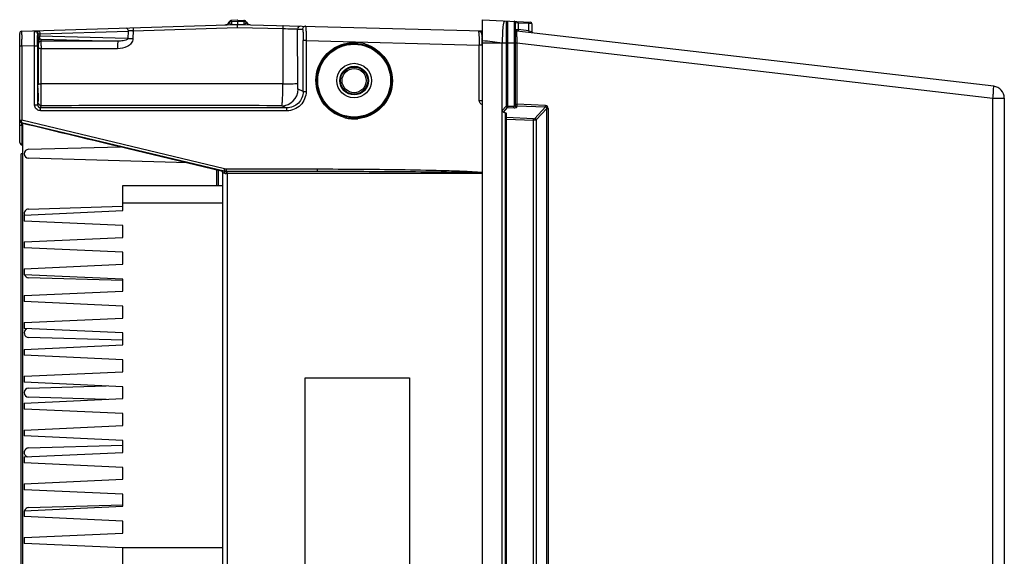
# Model space of a CAD drawing. Header units: inches. Extents: x 0 to 166, y 0 to 117.
# Tile 17 of 72: x 66.93 to 79.91, y 18.48 to 25.55. Entities that reach past the tile are written whole.
import ezdxf

# ---------------------------------------------------------------- set-up
doc = ezdxf.new("R2010")
doc.units = ezdxf.units.IN
doc.header["$LTSCALE"] = 9.105315
doc.header["$MEASUREMENT"] = 0
doc.layers.get('0').update_dxf_attribs({"linetype": 'CONTINUOUS'})

msp = doc.modelspace()

# ---------------------------------------------------------------- linework, layer by layer
at = {"color": 7, "linetype": 'CONTINUOUS'}
for p, q in [((66.959, 25.397), (69.805, 25.487)), ((68.427, 25.405), (69.802, 25.449)), ((69.805, 25.544), (69.725, 25.541)), ((69.725, 25.527), (69.725, 25.541)), ((69.725, 25.527), (69.805, 25.53)), ((69.725, 25.527), (69.725, 25.487)), ((69.725, 25.487), (69.805, 25.489)), ((69.725, 25.487), (69.725, 25.485)), ((69.802, 25.449), (70.4, 25.433)), ((69.805, 25.544), (69.885, 25.541)), ((69.805, 25.529), (69.885, 25.527)), ((69.805, 25.489), (69.885, 25.487)), ((69.805, 25.487), (69.805, 25.489)), ((69.805, 25.487), (73.032, 25.403)), ((69.884, 25.485), (69.885, 25.487)), ((69.885, 25.541), (69.885, 25.527)), ((69.885, 25.527), (69.885, 25.487)), ((73.032, 10.99), (73.032, 25.55)), ((73.032, 25.55), (73.664, 25.517)), ((73.345, 25.534), (73.345, 24.412)), ((73.363, 25.533), (73.363, 24.412)), ((73.448, 25.528), (73.448, 24.408)), ((73.466, 24.417), (73.466, 25.509)), ((73.504, 25.506), (73.467, 25.509)), ((73.504, 25.506), (73.504, 25.419)), ((73.645, 25.498), (73.504, 25.506)), ((73.645, 25.402), (73.645, 25.498)), ((73.652, 25.498), (73.645, 25.498)), ((73.683, 25.497), (73.652, 25.498)), ((73.683, 25.497), (73.683, 25.396)), ((66.931, 23.931), (66.931, 25.368)), ((67.168, 25.358), (67.168, 25.337)), ((67.168, 25.337), (67.169, 25.279)), ((67.173, 25.363), (67.197, 25.365)), ((67.197, 25.365), (68.36, 25.401)), ((67.197, 25.365), (67.197, 25.334)), ((68.357, 25.304), (67.197, 25.334)), ((68.36, 25.401), (68.357, 25.304)), ((68.36, 25.401), (68.366, 25.402)), ((68.419, 25.405), (68.427, 25.405)), ((68.427, 25.405), (68.424, 25.301)), ((70.4, 25.433), (70.401, 24.704)), ((70.596, 24.709), (70.595, 25.426)), ((70.595, 25.426), (70.66, 25.424)), ((73.019, 25.368), (73.021, 25.36)), ((73.466, 25.421), (73.497, 25.419)), ((79.772, 24.674), (73.484, 25.401)), ((73.484, 25.323), (73.484, 25.34)), ((73.497, 25.419), (73.504, 25.419)), ((73.645, 25.402), (73.504, 25.419)), ((73.645, 25.402), (73.681, 25.396)), ((73.681, 25.396), (73.682, 25.396)), ((66.96, 25.201), (66.931, 25.201)), ((66.959, 25.276), (66.959, 25.293)), ((66.959, 25.22), (66.959, 25.276)), ((66.96, 25.201), (66.959, 25.22)), ((67.127, 25.206), (66.96, 25.201)), ((66.96, 25.201), (66.96, 24.224)), ((67.127, 24.429), (67.127, 25.206)), ((67.127, 25.206), (67.167, 25.206)), ((67.167, 25.206), (67.167, 24.429)), ((67.17, 25.254), (67.169, 25.279)), ((67.17, 25.254), (67.178, 25.23)), ((67.217, 25.269), (67.209, 25.294)), ((67.209, 25.294), (68.225, 25.267)), ((67.215, 25.254), (67.216, 25.26)), ((70.669, 24.604), (70.669, 25.274)), ((70.707, 25.274), (70.669, 25.274)), ((70.707, 25.274), (70.707, 24.604)), ((70.707, 25.274), (72.989, 25.215)), ((72.989, 24.485), (72.989, 25.215)), ((73.027, 25.215), (72.989, 25.215)), ((73.027, 25.215), (73.027, 24.485)), ((73.345, 25.239), (73.032, 25.239)), ((73.292, 11.302), (73.292, 25.239)), ((73.345, 25.239), (73.36, 25.239)), ((73.466, 25.239), (73.363, 25.239)), ((73.466, 25.244), (73.485, 25.244)), ((73.485, 25.244), (73.485, 24.435)), ((73.485, 25.244), (79.761, 24.517)), ((67.177, 25.101), (67.177, 25.129)), ((67.213, 24.703), (67.213, 25.168)), ((71.655, 25.136), (71.655, 25.124)), ((67.172, 25.022), (67.17, 25.022)), ((67.17, 24.668), (67.172, 24.668)), ((70.669, 24.604), (70.601, 24.633)), ((70.669, 24.604), (70.707, 24.604)), ((67.127, 24.429), (67.167, 24.429)), ((67.176, 24.455), (67.167, 24.429)), ((67.207, 24.39), (67.215, 24.416)), ((70.385, 24.416), (70.452, 24.388)), ((72.989, 24.485), (73.027, 24.485)), ((73.345, 24.412), (73.292, 24.354)), ((73.345, 24.412), (73.363, 24.412)), ((73.363, 24.412), (73.448, 24.408)), ((73.472, 24.435), (73.485, 24.435)), ((73.861, 24.419), (73.485, 24.435)), ((73.485, 24.398), (73.485, 24.416)), ((73.485, 24.416), (73.861, 24.4)), ((79.761, 15.267), (79.761, 24.517)), ((79.761, 24.517), (79.911, 24.517)), ((79.911, 24.517), (79.911, 15.278)), ((70.452, 24.388), (67.207, 24.39)), ((70.454, 24.349), (67.209, 24.35)), ((73.307, 24.331), (73.363, 24.393)), ((73.307, 24.331), (73.337, 24.321)), ((73.337, 12.22), (73.337, 24.321)), ((73.348, 12.228), (73.348, 24.313)), ((73.363, 24.393), (73.448, 24.389)), ((73.861, 24.4), (73.723, 24.247)), ((73.741, 24.228), (73.879, 24.381)), ((73.879, 12.16), (73.879, 24.381)), ((73.879, 24.381), (73.898, 24.381)), ((73.898, 24.381), (73.898, 12.16)), ((66.931, 24.224), (66.96, 24.224)), ((66.96, 24.156), (66.931, 24.156)), ((66.953, 24.195), (69.626, 23.556)), ((66.955, 24.204), (66.96, 24.224)), ((66.959, 24.178), (66.959, 24.19)), ((66.96, 24.156), (66.959, 24.178)), ((69.632, 23.584), (66.96, 24.224)), ((66.96, 24.156), (66.96, 23.9)), ((66.96, 24.156), (66.97, 24.156)), ((66.97, 12.35), (66.97, 24.191)), ((73.705, 24.244), (73.348, 24.259)), ((73.348, 24.24), (73.705, 24.225)), ((73.705, 12.316), (73.705, 24.225)), ((73.741, 24.228), (73.741, 12.312)), ((66.96, 23.9), (66.97, 23.9)), ((66.95, 12.759), (66.95, 23.782)), ((66.97, 23.782), (66.95, 23.782)), ((67.049, 23.841), (68.26, 23.876)), ((68.344, 23.856), (69.586, 23.557)), ((69.148, 23.663), (67.049, 23.723)), ((69.529, 23.363), (69.529, 23.571)), ((69.548, 23.566), (69.548, 23.363)), ((69.585, 23.56), (69.586, 23.557)), ((69.589, 23.56), (69.586, 23.561)), ((69.591, 23.552), (69.589, 23.551)), ((69.608, 13.009), (69.608, 23.532)), ((69.649, 23.552), (70.858, 23.552)), ((69.654, 23.582), (70.857, 23.582)), ((73.032, 23.523), (69.655, 23.523)), ((69.664, 23.523), (69.664, 13.018)), ((68.289, 23.034), (68.289, 23.363)), ((68.289, 23.363), (69.608, 23.363)), ((69.608, 23.133), (68.289, 23.133)), ((66.99, 22.975), (68.289, 23.034)), ((67.049, 23.054), (68.287, 23.09)), ((66.99, 22.975), (66.99, 22.896)), ((68.289, 22.837), (66.99, 22.896)), ((68.289, 22.68), (68.289, 22.837)), ((66.99, 22.621), (68.289, 22.68)), ((66.99, 22.621), (66.99, 22.542)), ((68.289, 22.483), (66.99, 22.542)), ((68.289, 22.326), (68.289, 22.483)), ((66.99, 22.266), (68.289, 22.326)), ((66.99, 22.266), (66.99, 22.188)), ((68.289, 22.129), (66.99, 22.188)), ((68.289, 22.113), (67.049, 22.148)), ((68.289, 21.971), (68.289, 22.129)), ((66.99, 21.912), (68.289, 21.971)), ((66.99, 21.912), (66.99, 21.833)), ((68.289, 21.774), (66.99, 21.833)), ((68.289, 21.617), (68.289, 21.774)), ((66.99, 21.558), (68.289, 21.617)), ((66.99, 21.558), (66.99, 21.479)), ((68.289, 21.42), (66.99, 21.479)), ((68.289, 21.263), (68.289, 21.42)), ((68.291, 21.325), (67.049, 21.361)), ((66.99, 21.203), (68.289, 21.263)), ((66.99, 21.203), (66.99, 21.125)), ((68.289, 21.066), (66.99, 21.125)), ((68.289, 20.908), (68.289, 21.066)), ((66.99, 20.849), (68.289, 20.908)), ((66.99, 20.849), (66.99, 20.77)), ((68.289, 20.711), (66.99, 20.77)), ((70.694, 15.711), (70.694, 20.829)), ((70.694, 20.829), (72.07, 20.829)), ((72.07, 20.829), (72.07, 15.711)), ((67.049, 20.692), (68.073, 20.721)), ((68.289, 20.554), (68.289, 20.711)), ((66.99, 20.495), (68.289, 20.554)), ((68.073, 20.544), (67.049, 20.574)), ((66.99, 20.495), (66.99, 20.416)), ((68.289, 20.357), (66.99, 20.416)), ((68.289, 20.2), (68.289, 20.357)), ((66.99, 20.14), (68.289, 20.2)), ((66.99, 20.14), (66.99, 20.062)), ((68.289, 20.003), (66.99, 20.062)), ((68.289, 19.845), (68.289, 20.003)), ((67.049, 19.904), (68.291, 19.94)), ((66.99, 19.786), (68.289, 19.845)), ((66.99, 19.786), (66.99, 19.707)), ((68.289, 19.648), (66.99, 19.707)), ((68.289, 19.491), (68.289, 19.648)), ((66.99, 19.432), (68.289, 19.491)), ((66.99, 19.432), (66.99, 19.353)), ((68.289, 19.294), (66.99, 19.353)), ((68.289, 19.137), (68.289, 19.294)), ((66.99, 19.077), (68.289, 19.137)), ((67.049, 19.117), (68.289, 19.153)), ((66.99, 19.077), (66.99, 18.999)), ((68.289, 18.94), (66.99, 18.999)), ((68.289, 18.782), (68.289, 18.94)), ((66.99, 18.723), (68.289, 18.782)), ((66.99, 18.723), (66.99, 18.644)), ((68.289, 18.585), (66.99, 18.644)), ((68.289, 17.955), (68.289, 18.585)), ((69.608, 18.585), (68.289, 18.585))]:
    msp.add_line(p, q, dxfattribs=at)
for points in [[(73.345, 24.412), (73.345, 24.41), (73.345, 24.408), (73.346, 24.407), (73.346, 24.405), (73.347, 24.404), (73.348, 24.402), (73.348, 24.401), (73.349, 24.4), (73.35, 24.399)], [(73.481, 24.417), (73.481, 24.417), (73.482, 24.416), (73.482, 24.416), (73.483, 24.416), (73.483, 24.416), (73.483, 24.416), (73.484, 24.416), (73.484, 24.416), (73.485, 24.416)], [(73.35, 24.399), (73.351, 24.398), (73.352, 24.398), (73.352, 24.397), (73.353, 24.397), (73.354, 24.396), (73.354, 24.396), (73.355, 24.395), (73.356, 24.395), (73.357, 24.394)], [(73.357, 24.394), (73.357, 24.394), (73.358, 24.394), (73.359, 24.393), (73.359, 24.393), (73.36, 24.393), (73.361, 24.393), (73.362, 24.393), (73.362, 24.393), (73.363, 24.393)]]:
    msp.add_lwpolyline(points, dxfattribs=at)
for radius in [0.492, 0.48, 0.228, 0.189, 0.179, 0.159]:
    msp.add_circle((71.34, 24.747), radius, dxfattribs=at)
for centre, radius, start, end in [((69.636, 25.541), 0.0591, 271.808, 336.8443), ((69.726, 25.502), 0.0394, 91.7054, 156.8401), ((69.884, 25.502), 0.0394, 23.7385, 88.4563), ((69.872, 25.535), 0.0509, 331.0446, 332.9601), ((69.974, 25.542), 0.0591, 203.7343, 268.5), ((70.634, 25.426), 0.0393, 88.5347, 180.0695), ((73.447, 25.509), 0.0197, 0, 87.0015), ((73.663, 25.497), 0.0197, 0, 86.9994), ((66.96, 25.368), 0.0295, 91.799, 180.0087), ((90.378, 25.358), 23.418, 180.0136, 180.1586), ((67.13, 25.357), 0.038, 10.8868, 21.1464), ((67.132, 25.358), 0.0363, 0.2159, 10.9223), ((67.132, 25.363), 0.0409, 0.3804, 10.7206), ((68.792, 18.691), 6.724, 93.184, 93.6325), ((70.699, 25.424), 0.0392, 169.808, 180.0159), ((73.486, 25.421), 0.0197, 179.9999, 263.4), ((100.326, 25.596), 26.843, 180.5825, 180.7075), ((73.702, 25.396), 0.0197, 180, 242.9778), ((69.72, 25.168), 2.507, 179.1555, 180.006), ((71.342, 24.73), 0.521, 90.1943, 95.5312), ((71.338, 24.725), 0.526, 84.4824, 89.7552), ((71.339, 24.729), 0.522, 83.6051, 84.4778), ((71.34, 24.742), 0.509, 73.868, 83.6432), ((69.423, 25.224), 3.605, 1.0616, 1.2064), ((70.897, 25.223), 2.131, 0.5613, 2.0783), ((69.209, 25.22), 3.819, 0.7825, 1.0606), ((68.804, 25.215), 4.224, 359.9945, 0.7765), ((70.257, 25.213), 2.771, 0.2083, 0.63), ((70.221, 25.213), 2.807, 359.9975, 0.2101), ((77.267, 25.315), 3.783, 180.7688, 181.0839), ((84.195, 24.958), 17.023, 179.409, 179.7207), ((57.487, 25.031), 9.69, 0.5758, 0.72), ((45.686, 24.928), 21.492, 0.2928, 0.4616), ((26.603, 24.843), 40.575, 359.8927, 0.2741), ((30.713, 24.834), 36.465, 359.7766, 359.896), ((67.218, 26.099), 1.396, 269.5613, 269.8266), ((68.883, -584.571), 609.276, 89.857266, 90.15703), ((79.754, 24.517), 0.157, 0, 83.4), ((70.384, 24.633), 0.217, 270.1605, 359.9268), ((67.207, 24.429), 0.0394, 179.9376, 269.9054), ((67.215, 24.455), 0.0389, 180.0792, 190.6148), ((68.882, -562.08), 586.498, 89.85315, 90.162785), ((71.341, 24.752), 0.509, 253.8666, 263.5758), ((71.342, 24.765), 0.522, 263.5378, 264.477), ((71.343, 24.769), 0.526, 264.4817, 269.7536), ((71.339, 24.763), 0.521, 270.1922, 275.5305), ((66.96, 23.925), 0.0251, 260.1357, 269.2276), ((67.049, 23.782), 0.0591, 90, 270), ((69.535, 23.224), 0.317, 73.4395, 74.1494), ((69.504, 23.12), 0.425, 72.864, 73.4449), ((69.585, 23.532), 0.0447, 353.1511, 358.661), ((69.42, 23.602), 0.211, 352.9672, 353.6201), ((69.654, 23.674), 0.0923, 256.5723, 269.9788), ((69.511, 23.558), 0.143, 0.2982, 0.9904), ((69.514, 23.523), 0.141, 0.0035, 2.085), ((69.42, 23.539), 0.243, 357.6419, 358.2115), ((67.049, 22.995), 0.0591, 90, 199.3657), ((67.049, 22.207), 0.0591, 199.6894, 270), ((67.049, 21.42), 0.0591, 120.4239, 270), ((67.049, 20.633), 0.0591, 90, 270), ((67.049, 19.845), 0.0591, 90, 256.1459), ((67.049, 19.058), 0.0591, 90, 160.3314)]:
    msp.add_arc(centre, radius, start, end, dxfattribs=at)
msp.add_ellipse((73.309, 24.315), major_axis=(0.0394, -0.0023), ratio=0.267102, start_param=0.015608, end_param=0.801006, dxfattribs=at)
for points, knots in [([(68.425, 25.444), (68.426, 25.444), (68.424, 25.438), (68.427, 25.428), (68.427, 25.414), (68.427, 25.405)], [0, 0, 0, 0, 0.084298, 0.288905, 1, 1, 1, 1]), ([(69.693, 25.51), (69.692, 25.512), (69.691, 25.514), (69.69, 25.517), (69.69, 25.518)], [0, 0, 0, 0, 0.697809, 1, 1, 1, 1]), ([(69.725, 25.487), (69.719, 25.487), (69.705, 25.491), (69.696, 25.503), (69.693, 25.51)], [0, 0, 0, 0, 0.428742, 1, 1, 1, 1]), ([(69.802, 25.449), (69.801, 25.458), (69.806, 25.467), (69.801, 25.487), (69.805, 25.487)], [0, 0, 0, 0, 0.706057, 1, 1, 1, 1]), ([(69.805, 25.544), (69.804, 25.544), (69.806, 25.537), (69.805, 25.533), (69.805, 25.53)], [0, 0, 0, 0, 0.251765, 1, 1, 1, 1]), ([(69.916, 25.51), (69.915, 25.508), (69.909, 25.496), (69.896, 25.488), (69.885, 25.487)], [0, 0, 0, 0, 0.174085, 1, 1, 1, 1]), ([(69.92, 25.518), (69.92, 25.517), (69.918, 25.515), (69.918, 25.513), (69.917, 25.512)], [0, 0, 0, 0, 0.252882, 1, 1, 1, 1]), ([(70.405, 25.471), (70.401, 25.471), (70.403, 25.451), (70.4, 25.442), (70.4, 25.433)], [0, 0, 0, 0, 0.297368, 1, 1, 1, 1]), ([(70.7, 25.464), (70.695, 25.464), (70.677, 25.461), (70.662, 25.444), (70.66, 25.431)], [0, 0, 0, 0, 0.275547, 1, 1, 1, 1]), ([(70.7, 25.464), (70.701, 25.464), (70.702, 25.456), (70.703, 25.448), (70.704, 25.429), (70.706, 25.396), (70.707, 25.343), (70.707, 25.298), (70.707, 25.274)], [0, 0, 0, 0, 0.021153, 0.078403, 0.170862, 0.29486, 0.618333, 1, 1, 1, 1]), ([(73.328, 25.535), (73.324, 25.535), (73.314, 25.523), (73.305, 25.483), (73.3, 25.442), (73.298, 25.412)], [0, 0, 0, 0, 0.096039, 0.292574, 1, 1, 1, 1]), ([(73.504, 25.506), (73.504, 25.51), (73.504, 25.513), (73.504, 25.524), (73.504, 25.521), (73.503, 25.52)], [0, 0, 0, 0, 0.697566, 0.876944, 1, 1, 1, 1]), ([(73.645, 25.498), (73.646, 25.503), (73.646, 25.506), (73.646, 25.517), (73.645, 25.514), (73.645, 25.513)], [0, 0, 0, 0, 0.696643, 0.875289, 1, 1, 1, 1]), ([(66.959, 25.352), (66.959, 25.358), (66.959, 25.373), (66.959, 25.388), (66.959, 25.397)], [0, 0, 0, 0, 0.389115, 1, 1, 1, 1]), ([(67.127, 25.206), (67.127, 25.227), (67.127, 25.29), (67.126, 25.354), (67.128, 25.396)], [0, 0, 0, 0, 0.332597, 1, 1, 1, 1]), ([(67.128, 25.396), (67.128, 25.398), (67.129, 25.402), (67.133, 25.403), (67.135, 25.403)], [0, 0, 0, 0, 0.502467, 1, 1, 1, 1]), ([(67.167, 25.206), (67.167, 25.223), (67.168, 25.273), (67.167, 25.324), (67.168, 25.358)], [0, 0, 0, 0, 0.332615, 1, 1, 1, 1]), ([(67.168, 25.404), (67.18, 25.404), (67.195, 25.386), (67.197, 25.37), (67.197, 25.365)], [0, 0, 0, 0, 0.699393, 1, 1, 1, 1]), ([(67.168, 25.358), (67.168, 25.359), (67.169, 25.362), (67.172, 25.363), (67.173, 25.363)], [0, 0, 0, 0, 0.532141, 1, 1, 1, 1]), ([(67.197, 25.334), (67.19, 25.334), (67.183, 25.337), (67.169, 25.334), (67.168, 25.337)], [0, 0, 0, 0, 0.731567, 1, 1, 1, 1]), ([(68.331, 25.441), (68.343, 25.441), (68.358, 25.423), (68.36, 25.407), (68.36, 25.401)], [0, 0, 0, 0, 0.683298, 1, 1, 1, 1]), ([(70.4, 25.433), (70.445, 25.432), (70.51, 25.428), (70.575, 25.429), (70.595, 25.426)], [0, 0, 0, 0, 0.69094, 1, 1, 1, 1]), ([(70.66, 25.424), (70.664, 25.424), (70.662, 25.401), (70.668, 25.378), (70.668, 25.328), (70.669, 25.293), (70.669, 25.274)], [0, 0, 0, 0, 0.0797, 0.296071, 0.619012, 1, 1, 1, 1]), ([(72.975, 25.404), (72.978, 25.404), (72.979, 25.391), (72.981, 25.385), (72.982, 25.378)], [0, 0, 0, 0, 0.276594, 1, 1, 1, 1]), ([(72.982, 25.378), (72.983, 25.368), (72.988, 25.314), (72.989, 25.259), (72.989, 25.215)], [0, 0, 0, 0, 0.183944, 1, 1, 1, 1]), ([(72.999, 25.396), (73.001, 25.397), (73.005, 25.4), (73.009, 25.402), (73.012, 25.402)], [0, 0, 0, 0, 0.521089, 1, 1, 1, 1]), ([(72.999, 25.396), (73.001, 25.394), (73.005, 25.392), (73.008, 25.388), (73.009, 25.386)], [0, 0, 0, 0, 0.484832, 1, 1, 1, 1]), ([(73.012, 25.402), (73.013, 25.402), (73.015, 25.402), (73.016, 25.401), (73.017, 25.4)], [0, 0, 0, 0, 0.467901, 1, 1, 1, 1]), ([(73.021, 25.36), (73.022, 25.356), (73.025, 25.336), (73.026, 25.316), (73.027, 25.3)], [0, 0, 0, 0, 0.213036, 1, 1, 1, 1]), ([(73.298, 25.412), (73.297, 25.399), (73.293, 25.341), (73.292, 25.283), (73.292, 25.239)], [0, 0, 0, 0, 0.228326, 1, 1, 1, 1]), ([(73.484, 25.34), (73.484, 25.349), (73.484, 25.363), (73.482, 25.384), (73.485, 25.393), (73.482, 25.402), (73.484, 25.401)], [0, 0, 0, 0, 0.419605, 0.73653, 0.933309, 1, 1, 1, 1]), ([(73.504, 25.419), (73.503, 25.414), (73.503, 25.412), (73.502, 25.4), (73.503, 25.404), (73.503, 25.405)], [0, 0, 0, 0, 0.695299, 0.872575, 1, 1, 1, 1]), ([(73.645, 25.402), (73.645, 25.398), (73.645, 25.395), (73.644, 25.384), (73.644, 25.387), (73.645, 25.388)], [0, 0, 0, 0, 0.697621, 0.876739, 1, 1, 1, 1]), ([(67.209, 25.294), (67.199, 25.294), (67.178, 25.285), (67.17, 25.264), (67.17, 25.254)], [0, 0, 0, 0, 0.4995, 1, 1, 1, 1]), ([(67.175, 25.219), (67.173, 25.22), (67.176, 25.207), (67.172, 25.196), (67.174, 25.166), (67.173, 25.146), (67.173, 25.134)], [0, 0, 0, 0, 0.064239, 0.256484, 0.57138, 1, 1, 1, 1]), ([(67.189, 25.307), (67.187, 25.306), (67.183, 25.304), (67.179, 25.301), (67.178, 25.3)], [0, 0, 0, 0, 0.496978, 1, 1, 1, 1]), ([(67.178, 25.23), (67.178, 25.232), (67.178, 25.236), (67.179, 25.241), (67.18, 25.243)], [0, 0, 0, 0, 0.498163, 1, 1, 1, 1]), ([(67.178, 25.204), (67.178, 25.207), (67.178, 25.215), (67.178, 25.224), (67.178, 25.229)], [0, 0, 0, 0, 0.361526, 1, 1, 1, 1]), ([(67.18, 25.243), (67.181, 25.245), (67.183, 25.249), (67.185, 25.253), (67.187, 25.255)], [0, 0, 0, 0, 0.50057, 1, 1, 1, 1]), ([(67.214, 25.205), (67.214, 25.21), (67.214, 25.226), (67.215, 25.243), (67.215, 25.254)], [0, 0, 0, 0, 0.297186, 1, 1, 1, 1]), ([(67.216, 25.26), (67.216, 25.262), (67.216, 25.265), (67.216, 25.269), (67.217, 25.269)], [0, 0, 0, 0, 0.710248, 1, 1, 1, 1]), ([(68.424, 25.301), (68.423, 25.279), (68.405, 25.235), (68.333, 25.18), (68.265, 25.168), (68.221, 25.166)], [0, 0, 0, 0, 0.249359, 0.50059, 1, 1, 1, 1]), ([(68.225, 25.267), (68.223, 25.266), (68.225, 25.253), (68.221, 25.234), (68.221, 25.202), (68.221, 25.179), (68.221, 25.166)], [0, 0, 0, 0, 0.085213, 0.304695, 0.62586, 1, 1, 1, 1]), ([(68.357, 25.304), (68.355, 25.292), (68.329, 25.279), (68.285, 25.269), (68.248, 25.267), (68.225, 25.267)], [0, 0, 0, 0, 0.253956, 0.503834, 1, 1, 1, 1]), ([(68.357, 25.304), (68.362, 25.304), (68.384, 25.302), (68.407, 25.302), (68.424, 25.301)], [0, 0, 0, 0, 0.214619, 1, 1, 1, 1]), ([(71.199, 24.263), (71.09, 24.295), (70.888, 24.441), (70.798, 24.798), (70.953, 25.132), (71.179, 25.237), (71.292, 25.248)], [0, 0, 0, 0, 0.249969, 0.499997, 0.75001, 1, 1, 1, 1]), ([(71.341, 25.251), (71.341, 25.248), (71.339, 25.245), (71.341, 25.239), (71.34, 25.239)], [0, 0, 0, 0, 0.676615, 1, 1, 1, 1]), ([(71.482, 25.231), (71.591, 25.199), (71.793, 25.053), (71.883, 24.696), (71.728, 24.361), (71.502, 24.256), (71.389, 24.245)], [0, 0, 0, 0, 0.249969, 0.499997, 0.75001, 1, 1, 1, 1]), ([(73.027, 25.3), (73.027, 25.301), (73.027, 25.304), (73.029, 25.306), (73.03, 25.308)], [0, 0, 0, 0, 0.48099, 1, 1, 1, 1]), ([(67.213, 25.168), (67.205, 25.168), (67.196, 25.172), (67.179, 25.166), (67.178, 25.169)], [0, 0, 0, 0, 0.709457, 1, 1, 1, 1]), ([(67.172, 25.022), (67.173, 25.022), (67.17, 25.032), (67.172, 25.036), (67.172, 25.041)], [0, 0, 0, 0, 0.172161, 1, 1, 1, 1]), ([(67.172, 24.649), (67.172, 24.654), (67.172, 24.657), (67.172, 24.668), (67.172, 24.664), (67.172, 24.662)], [0, 0, 0, 0, 0.699301, 0.833854, 1, 1, 1, 1]), ([(67.178, 24.704), (67.179, 24.702), (67.193, 24.706), (67.2, 24.704), (67.207, 24.703)], [0, 0, 0, 0, 0.281782, 1, 1, 1, 1]), ([(67.215, 24.416), (67.213, 24.424), (67.216, 24.453), (67.213, 24.512), (67.214, 24.6), (67.213, 24.667), (67.213, 24.703)], [0, 0, 0, 0, 0.082809, 0.299756, 0.620593, 1, 1, 1, 1]), ([(70.385, 24.416), (70.387, 24.417), (70.388, 24.427), (70.392, 24.443), (70.394, 24.47), (70.397, 24.521), (70.4, 24.601), (70.401, 24.667), (70.401, 24.704)], [0, 0, 0, 0, 0.025669, 0.085798, 0.179279, 0.303025, 0.62274, 1, 1, 1, 1]), ([(70.401, 24.704), (70.425, 24.704), (70.47, 24.705), (70.53, 24.705), (70.57, 24.708), (70.591, 24.707), (70.596, 24.709)], [0, 0, 0, 0, 0.374969, 0.69046, 0.907696, 1, 1, 1, 1]), ([(70.601, 24.633), (70.599, 24.634), (70.6, 24.644), (70.597, 24.658), (70.597, 24.682), (70.596, 24.7), (70.596, 24.709)], [0, 0, 0, 0, 0.085498, 0.301551, 0.62171, 1, 1, 1, 1]), ([(79.761, 24.517), (79.763, 24.537), (79.766, 24.573), (79.773, 24.625), (79.769, 24.65), (79.776, 24.673), (79.772, 24.674)], [0, 0, 0, 0, 0.382217, 0.705977, 0.922491, 1, 1, 1, 1]), ([(67.172, 24.649), (67.172, 24.625), (67.172, 24.581), (67.173, 24.53), (67.174, 24.5), (67.173, 24.484), (67.175, 24.478), (67.174, 24.471), (67.175, 24.471)], [0, 0, 0, 0, 0.415861, 0.733971, 0.84919, 0.932671, 0.983225, 1, 1, 1, 1]), ([(70.669, 24.604), (70.669, 24.549), (70.622, 24.433), (70.507, 24.388), (70.452, 24.388)], [0, 0, 0, 0, 0.500037, 1, 1, 1, 1]), ([(70.707, 24.604), (70.707, 24.539), (70.653, 24.405), (70.519, 24.348), (70.454, 24.349)], [0, 0, 0, 0, 0.500294, 1, 1, 1, 1]), ([(67.209, 24.35), (67.192, 24.35), (67.155, 24.36), (67.134, 24.393), (67.129, 24.41)], [0, 0, 0, 0, 0.500608, 1, 1, 1, 1]), ([(73.363, 24.412), (73.363, 24.408), (73.362, 24.407), (73.363, 24.397), (73.363, 24.398)], [0, 0, 0, 0, 0.803974, 1, 1, 1, 1]), ([(73.448, 24.389), (73.447, 24.39), (73.447, 24.395), (73.447, 24.4), (73.448, 24.405)], [0, 0, 0, 0, 0.131445, 1, 1, 1, 1]), ([(73.466, 24.417), (73.466, 24.413), (73.459, 24.407), (73.453, 24.409), (73.451, 24.41)], [0, 0, 0, 0, 0.609509, 1, 1, 1, 1]), ([(73.485, 24.398), (73.48, 24.398), (73.471, 24.398), (73.469, 24.41), (73.471, 24.413)], [0, 0, 0, 0, 0.547667, 1, 1, 1, 1]), ([(73.485, 24.435), (73.485, 24.431), (73.484, 24.43), (73.485, 24.42), (73.485, 24.421)], [0, 0, 0, 0, 0.792088, 1, 1, 1, 1]), ([(73.898, 24.381), (73.898, 24.39), (73.89, 24.41), (73.871, 24.418), (73.861, 24.419)], [0, 0, 0, 0, 0.50014, 1, 1, 1, 1]), ([(73.861, 24.4), (73.861, 24.401), (73.861, 24.406), (73.861, 24.411), (73.861, 24.416)], [0, 0, 0, 0, 0.130835, 1, 1, 1, 1]), ([(67.206, 24.351), (67.206, 24.36), (67.208, 24.372), (67.204, 24.387), (67.207, 24.39)], [0, 0, 0, 0, 0.697745, 1, 1, 1, 1]), ([(70.451, 24.348), (70.451, 24.358), (70.453, 24.369), (70.449, 24.385), (70.452, 24.388)], [0, 0, 0, 0, 0.697506, 1, 1, 1, 1]), ([(73.307, 24.331), (73.301, 24.333), (73.292, 24.339), (73.294, 24.348), (73.295, 24.35)], [0, 0, 0, 0, 0.690878, 1, 1, 1, 1]), ([(73.448, 24.389), (73.456, 24.389), (73.468, 24.389), (73.484, 24.394), (73.485, 24.398)], [0, 0, 0, 0, 0.682546, 1, 1, 1, 1]), ([(73.861, 24.4), (73.866, 24.4), (73.876, 24.4), (73.877, 24.388), (73.875, 24.385)], [0, 0, 0, 0, 0.550471, 1, 1, 1, 1]), ([(66.953, 24.195), (66.948, 24.196), (66.935, 24.199), (66.934, 24.215), (66.937, 24.219)], [0, 0, 0, 0, 0.530099, 1, 1, 1, 1]), ([(66.941, 24.198), (66.942, 24.198), (66.944, 24.197), (66.946, 24.198), (66.947, 24.198)], [0, 0, 0, 0, 0.458656, 1, 1, 1, 1]), ([(66.955, 24.204), (66.955, 24.202), (66.954, 24.199), (66.953, 24.196), (66.953, 24.195)], [0, 0, 0, 0, 0.706496, 1, 1, 1, 1]), ([(71.341, 24.243), (71.341, 24.246), (71.339, 24.248), (71.341, 24.255), (71.34, 24.255)], [0, 0, 0, 0, 0.676613, 1, 1, 1, 1]), ([(73.705, 24.244), (73.709, 24.244), (73.712, 24.242), (73.72, 24.246), (73.719, 24.247)], [0, 0, 0, 0, 0.753979, 1, 1, 1, 1]), ([(73.705, 24.225), (73.705, 24.229), (73.706, 24.23), (73.705, 24.241), (73.705, 24.24)], [0, 0, 0, 0, 0.792617, 1, 1, 1, 1]), ([(73.741, 24.228), (73.74, 24.228), (73.728, 24.225), (73.716, 24.225), (73.705, 24.225)], [0, 0, 0, 0, 0.136164, 1, 1, 1, 1]), ([(73.741, 24.228), (73.741, 24.233), (73.74, 24.242), (73.729, 24.245), (73.726, 24.243)], [0, 0, 0, 0, 0.53727, 1, 1, 1, 1]), ([(66.931, 23.931), (66.931, 23.921), (66.939, 23.907), (66.952, 23.901), (66.956, 23.901)], [0, 0, 0, 0, 0.711786, 1, 1, 1, 1]), ([(69.585, 23.56), (69.591, 23.559), (69.604, 23.556), (69.605, 23.54), (69.602, 23.536)], [0, 0, 0, 0, 0.530059, 1, 1, 1, 1]), ([(69.608, 23.529), (69.608, 23.534), (69.608, 23.546), (69.596, 23.553), (69.591, 23.552)], [0, 0, 0, 0, 0.535892, 1, 1, 1, 1]), ([(69.608, 23.532), (69.608, 23.533), (69.615, 23.53), (69.618, 23.53), (69.621, 23.529)], [0, 0, 0, 0, 0.253294, 1, 1, 1, 1]), ([(69.617, 23.556), (69.623, 23.554), (69.629, 23.543), (69.629, 23.534), (69.629, 23.531)], [0, 0, 0, 0, 0.674308, 1, 1, 1, 1]), ([(69.626, 23.556), (69.625, 23.557), (69.629, 23.564), (69.629, 23.571), (69.63, 23.576)], [0, 0, 0, 0, 0.264072, 1, 1, 1, 1]), ([(69.629, 23.527), (69.631, 23.526), (69.636, 23.525), (69.64, 23.524), (69.643, 23.524)], [0, 0, 0, 0, 0.478342, 1, 1, 1, 1]), ([(69.643, 23.524), (69.645, 23.523), (69.649, 23.523), (69.653, 23.523), (69.655, 23.523)], [0, 0, 0, 0, 0.490179, 1, 1, 1, 1]), ([(69.649, 23.552), (69.651, 23.552), (69.654, 23.54), (69.654, 23.533), (69.655, 23.528)], [0, 0, 0, 0, 0.326222, 1, 1, 1, 1]), ([(69.654, 23.582), (69.653, 23.578), (69.653, 23.574), (69.654, 23.554), (69.654, 23.558)], [0, 0, 0, 0, 0.417027, 1, 1, 1, 1]), ([(69.662, 23.552), (69.664, 23.552), (69.662, 23.541), (69.664, 23.536), (69.664, 23.531)], [0, 0, 0, 0, 0.253382, 1, 1, 1, 1]), ([(70.858, 23.552), (70.855, 23.552), (70.86, 23.568), (70.857, 23.575), (70.857, 23.582)], [0, 0, 0, 0, 0.291735, 1, 1, 1, 1]), ([(70.857, 23.582), (71.22, 23.582), (71.764, 23.578), (72.398, 23.567), (72.761, 23.555), (72.942, 23.547), (73.032, 23.538)], [0, 0, 0, 0, 0.500005, 0.750007, 0.875009, 1, 1, 1, 1]), ([(70.858, 23.552), (71.22, 23.552), (71.764, 23.551), (72.489, 23.543), (72.851, 23.539), (73.032, 23.53)], [0, 0, 0, 0, 0.500004, 0.750005, 1, 1, 1, 1])]:
    msp.add_open_spline(points, degree=3, knots=knots, dxfattribs=at)
for points in [[(69.646, 25.482), (69.664, 25.483), (69.684, 25.494), (69.693, 25.51)], [(69.693, 25.51), (69.696, 25.515), (69.7, 25.519), (69.705, 25.522)], [(69.705, 25.522), (69.709, 25.525), (69.717, 25.525), (69.721, 25.522)], [(69.805, 25.489), (69.804, 25.503), (69.805, 25.516), (69.805, 25.529)], [(69.904, 25.523), (69.9, 25.525), (69.893, 25.525), (69.888, 25.522)], [(69.916, 25.51), (69.913, 25.515), (69.909, 25.52), (69.904, 25.523)], [(69.964, 25.483), (69.945, 25.483), (69.926, 25.495), (69.916, 25.51)], [(67.128, 25.396), (67.143, 25.396), (67.16, 25.385), (67.166, 25.371)], [(67.135, 25.403), (67.151, 25.403), (67.169, 25.387), (67.172, 25.371)], [(67.189, 25.307), (67.179, 25.314), (67.169, 25.324), (67.168, 25.337)], [(67.189, 25.307), (67.194, 25.314), (67.198, 25.324), (67.195, 25.332)], [(72.975, 25.404), (72.984, 25.404), (72.992, 25.4), (72.999, 25.396)], [(73.01, 25.387), (73.015, 25.394), (73.023, 25.401), (73.032, 25.402)], [(73.01, 25.387), (73.014, 25.382), (73.017, 25.375), (73.019, 25.368)], [(67.178, 25.3), (67.173, 25.296), (67.171, 25.287), (67.175, 25.282)], [(67.187, 25.255), (67.194, 25.263), (67.206, 25.269), (67.217, 25.269)], [(67.209, 25.294), (67.201, 25.294), (67.193, 25.3), (67.189, 25.307)], [(68.225, 25.267), (67.889, 25.268), (67.553, 25.268), (67.217, 25.269)], [(73.292, 25.241), (73.205, 25.251), (73.119, 25.263), (73.032, 25.273)], [(68.221, 25.166), (67.885, 25.167), (67.549, 25.167), (67.213, 25.168)], [(67.129, 24.41), (67.128, 24.416), (67.127, 24.423), (67.127, 24.429)], [(67.215, 24.416), (67.199, 24.416), (67.18, 24.432), (67.177, 24.448)], [(73.032, 24.429), (73.009, 24.435), (72.99, 24.462), (72.989, 24.485)], [(66.931, 24.22), (66.931, 24.212), (66.933, 24.2), (66.941, 24.198)], [(66.953, 24.191), (67.417, 24.079), (67.88, 23.967), (68.344, 23.856)], [(69.626, 23.556), (69.635, 23.553), (69.645, 23.551), (69.654, 23.554)], [(69.649, 23.552), (69.641, 23.552), (69.634, 23.552), (69.627, 23.554)]]:
    msp.add_open_spline(points, degree=3, dxfattribs=at)

doc.saveas('drawing.dxf')
